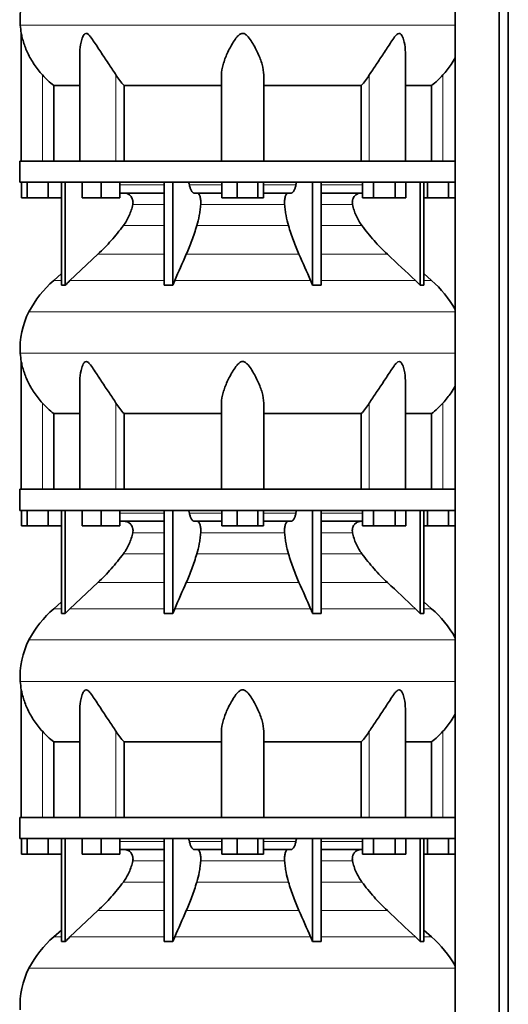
# Model space of a CAD drawing. Header units: millimetres. Extents: x 434 to 1326, y -2761 to 1974.
# Tile 25 of 33: x 950 to 1262, y -21 to 609. Entities that reach past the tile are written whole.
import ezdxf

# ---------------------------------------------------------------- set-up
doc = ezdxf.new("R2010")
doc.units = ezdxf.units.MM
doc.layers.add('MID_344-7', color=7, linetype='Continuous')
doc.layers.add('VSI344_DIFFUSORE', color=7, linetype='Continuous')

# ---------------------------------------------------------------- blocks, each defined once
blk = doc.blocks.new('SE3')
at = {"layer": 'MID_344-7', "color": 7, "linetype": 'Continuous', "lineweight": 35}
for p, q in [((1228.09, 1181.15), (1228.09, -320.85)), ((1256.22, -320.85), (1256.22, 1181.15)), ((1262.02, -320.85), (1262.02, 1181.15)), ((1228.02, 606.47), (1228.02, 518.15)), ((1228.07, 504.65), (1228.07, 518.15)), ((1228.02, 504.65), (1228.02, 400.71)), ((1228.02, 396.47), (1228.02, 308.15)), ((1228.07, 294.65), (1228.07, 308.15)), ((1228.02, 294.65), (1228.02, 190.71)), ((1228.02, 186.47), (1228.02, 98.15)), ((1228.07, 84.65), (1228.07, 98.15)), ((1228.02, 84.65), (1228.02, -19.29))]:
    blk.add_line(p, q, dxfattribs=at)
at = {"layer": 'VSI344_DIFFUSORE', "color": 4, "linetype": 'Continuous', "lineweight": 9}
for p, q in [((1228.02, 605.16), (950.09, 605.16)), ((964.22, 518.15), (964.22, 573.26)), ((1011.26, 518.15), (1011.26, 573.26)), ((1173.18, 518.15), (1173.18, 573.26)), ((1220.22, 518.15), (1220.22, 573.26)), ((1013.71, 502.87), (1042, 502.87)), ((1058.21, 502.87), (1078.84, 502.87)), ((1105.61, 502.87), (1126.23, 502.87)), ((1142.45, 502.87), (1168.87, 502.87)), ((1042, 490.32), (1022, 490.32)), ((1119.01, 490.32), (1065.43, 490.32)), ((1162.44, 490.32), (1142.45, 490.32)), ((1015.98, 476.85), (1042, 476.85)), ((1062.94, 476.85), (1121.5, 476.85)), ((1142.45, 476.85), (1168.46, 476.85)), ((999.73, 458.56), (1042, 458.56)), ((1056.21, 458.56), (1128.24, 458.56)), ((1142.45, 458.56), (1184.71, 458.56)), ((976.51, 441.7), (971.43, 441.7)), ((981.81, 441.7), (1042, 441.7)), ((1048.78, 441.7), (1135.66, 441.7)), ((1142.45, 441.7), (1202.64, 441.7)), ((1207.93, 441.7), (1213.01, 441.7)), ((955.65, 421.71), (1228.02, 421.71)), ((1228.02, 395.16), (950.09, 395.16)), ((964.22, 308.15), (964.22, 363.26)), ((1011.26, 308.15), (1011.26, 363.26)), ((1173.18, 308.15), (1173.18, 363.26)), ((1220.22, 308.15), (1220.22, 363.26)), ((1013.71, 292.87), (1042, 292.87)), ((1058.21, 292.87), (1078.84, 292.87)), ((1105.61, 292.87), (1126.23, 292.87)), ((1142.45, 292.87), (1168.87, 292.87)), ((1042, 280.32), (1022, 280.32)), ((1119.01, 280.32), (1065.43, 280.32)), ((1162.44, 280.32), (1142.45, 280.32)), ((1015.98, 266.85), (1042, 266.85)), ((1062.94, 266.85), (1121.5, 266.85)), ((1142.45, 266.85), (1168.46, 266.85)), ((999.73, 248.56), (1042, 248.56)), ((1056.21, 248.56), (1128.24, 248.56)), ((1142.45, 248.56), (1184.71, 248.56)), ((976.51, 231.7), (971.43, 231.7)), ((981.81, 231.7), (1042, 231.7)), ((1048.78, 231.7), (1135.66, 231.7)), ((1142.45, 231.7), (1202.64, 231.7)), ((1207.93, 231.7), (1213.01, 231.7)), ((955.65, 211.71), (1228.02, 211.71)), ((1228.02, 185.16), (950.09, 185.16)), ((964.22, 98.15), (964.22, 153.26)), ((1011.26, 98.15), (1011.26, 153.26)), ((1173.18, 98.15), (1173.18, 153.26)), ((1220.22, 98.15), (1220.22, 153.26)), ((1013.71, 82.87), (1042, 82.87)), ((1058.21, 82.87), (1078.84, 82.87)), ((1105.61, 82.87), (1126.23, 82.87)), ((1142.45, 82.87), (1168.87, 82.87)), ((1042, 70.32), (1022, 70.32)), ((1119.01, 70.32), (1065.43, 70.32)), ((1162.44, 70.32), (1142.45, 70.32)), ((1015.98, 56.85), (1042, 56.85)), ((1062.94, 56.85), (1121.5, 56.85)), ((1142.45, 56.85), (1168.46, 56.85)), ((999.73, 38.56), (1042, 38.56)), ((1056.21, 38.56), (1128.24, 38.56)), ((1142.45, 38.56), (1184.71, 38.56)), ((971.43, 21.7), (976.51, 21.7)), ((981.81, 21.7), (1042, 21.7)), ((1048.78, 21.7), (1135.66, 21.7)), ((1142.45, 21.7), (1202.64, 21.7)), ((1207.93, 21.7), (1213.01, 21.7)), ((955.65, 1.71), (1228.02, 1.71))]:
    blk.add_line(p, q, dxfattribs=at)
at = {"layer": 'VSI344_DIFFUSORE', "color": 7, "linetype": 'Continuous', "lineweight": 35}
for p, q in [((950.72, 599.87), (950.72, 518.15)), ((988.21, 587.65), (988.21, 518.15)), ((1196.23, 518.15), (1196.23, 587.66)), ((1078.72, 518.15), (1078.72, 573.26)), ((1105.72, 518.15), (1105.72, 573.26)), ((971.47, 566.53), (988.21, 566.53)), ((971.47, 518.15), (971.47, 566.53)), ((1016.39, 566.53), (1078.72, 566.53)), ((1016.39, 518.15), (1016.39, 566.53)), ((1105.72, 566.53), (1168.06, 566.53)), ((1168.06, 566.53), (1168.06, 518.15)), ((1196.23, 566.53), (1212.97, 566.53)), ((1212.97, 566.53), (1212.97, 518.15)), ((949.72, 518.15), (1228.07, 518.15)), ((949.72, 518.15), (949.72, 504.65)), ((949.72, 504.65), (1228.07, 504.65)), ((950.84, 494.65), (950.84, 504.65)), ((954.42, 494.65), (954.42, 504.65)), ((967.81, 494.65), (967.81, 504.65)), ((976.51, 438.69), (976.51, 504.65)), ((978.81, 438.69), (978.81, 504.65)), ((989.71, 494.65), (989.71, 504.65)), ((1001.71, 494.65), (1001.71, 504.65)), ((1013.71, 494.65), (1013.71, 504.65)), ((1042, 438.69), (1042, 504.65)), ((1047.54, 438.69), (1047.54, 504.65)), ((1078.84, 494.65), (1078.84, 504.65)), ((1088.63, 494.65), (1088.63, 504.65)), ((1102.02, 494.65), (1102.02, 504.65)), ((1105.61, 494.65), (1105.61, 504.65)), ((1136.9, 438.69), (1136.9, 504.65)), ((1142.45, 438.69), (1142.45, 504.65)), ((1168.87, 494.65), (1168.87, 504.65)), ((1175.8, 494.65), (1175.8, 504.65)), ((1189.66, 494.65), (1189.66, 504.65)), ((1196.59, 494.65), (1196.59, 504.65)), ((1205.63, 438.69), (1205.63, 504.65)), ((1207.93, 438.69), (1207.93, 504.65)), ((1210.42, 494.65), (1210.42, 504.65)), ((1223.81, 494.65), (1223.81, 504.65)), ((954.42, 494.65), (950.84, 494.65)), ((967.81, 494.65), (954.42, 494.65)), ((976.51, 494.65), (967.81, 494.65)), ((1001.71, 494.65), (989.71, 494.65)), ((1013.71, 494.65), (1001.71, 494.65)), ((1042, 497.65), (1013.71, 497.65)), ((1078.84, 497.65), (1061.34, 497.65)), ((1088.63, 494.65), (1078.84, 494.65)), ((1102.02, 494.65), (1088.63, 494.65)), ((1105.61, 494.65), (1102.02, 494.65)), ((1123.11, 497.65), (1105.61, 497.65)), ((1168.87, 497.65), (1142.45, 497.65)), ((1175.8, 494.65), (1168.87, 494.65)), ((1189.66, 494.65), (1175.8, 494.65)), ((1196.59, 494.65), (1189.66, 494.65)), ((1210.42, 494.65), (1207.93, 494.65)), ((1223.81, 494.65), (1210.42, 494.65)), ((1228.02, 494.65), (1223.81, 494.65)), ((999.73, 458.56), (981.81, 441.7)), ((976.51, 446.12), (971.43, 441.7)), ((1047.54, 438.69), (1048.78, 441.7)), ((1202.64, 441.7), (1205.63, 438.69)), ((1213.01, 441.7), (1207.93, 446.12)), ((1042, 438.69), (1047.54, 438.69)), ((1205.63, 438.69), (1207.93, 438.69)), ((950.72, 389.87), (950.72, 308.15)), ((988.21, 377.65), (988.21, 308.15)), ((1196.23, 308.15), (1196.23, 377.66)), ((1078.72, 308.15), (1078.72, 363.26)), ((1105.72, 308.15), (1105.72, 363.26)), ((971.47, 356.53), (988.21, 356.53)), ((971.47, 308.15), (971.47, 356.53)), ((1016.39, 356.53), (1078.72, 356.53)), ((1016.39, 308.15), (1016.39, 356.53)), ((1105.72, 356.53), (1168.06, 356.53)), ((1168.06, 356.53), (1168.06, 308.15)), ((1196.23, 356.53), (1212.97, 356.53)), ((1212.97, 356.53), (1212.97, 308.15)), ((949.72, 308.15), (1228.07, 308.15)), ((949.72, 308.15), (949.72, 294.65)), ((949.72, 294.65), (1228.07, 294.65)), ((950.84, 284.65), (950.84, 294.65)), ((954.42, 284.65), (954.42, 294.65)), ((967.81, 284.65), (967.81, 294.65)), ((976.51, 228.69), (976.51, 294.65)), ((978.81, 228.69), (978.81, 294.65)), ((989.71, 284.65), (989.71, 294.65)), ((1001.71, 284.65), (1001.71, 294.65)), ((1013.71, 284.65), (1013.71, 294.65)), ((1042, 228.69), (1042, 294.65)), ((1047.54, 228.69), (1047.54, 294.65)), ((1078.84, 284.65), (1078.84, 294.65)), ((1088.63, 284.65), (1088.63, 294.65)), ((1102.02, 284.65), (1102.02, 294.65)), ((1105.61, 284.65), (1105.61, 294.65)), ((1136.9, 228.69), (1136.9, 294.65)), ((1142.45, 228.69), (1142.45, 294.65)), ((1168.87, 284.65), (1168.87, 294.65)), ((1175.8, 284.65), (1175.8, 294.65)), ((1189.66, 284.65), (1189.66, 294.65)), ((1196.59, 284.65), (1196.59, 294.65)), ((1205.63, 228.69), (1205.63, 294.65)), ((1207.93, 228.69), (1207.93, 294.65)), ((1210.42, 284.65), (1210.42, 294.65)), ((1223.81, 284.65), (1223.81, 294.65)), ((954.42, 284.65), (950.84, 284.65)), ((967.81, 284.65), (954.42, 284.65)), ((976.51, 284.65), (967.81, 284.65)), ((1001.71, 284.65), (989.71, 284.65)), ((1013.71, 284.65), (1001.71, 284.65)), ((1042, 287.65), (1013.71, 287.65)), ((1078.84, 287.65), (1061.34, 287.65)), ((1088.63, 284.65), (1078.84, 284.65)), ((1102.02, 284.65), (1088.63, 284.65)), ((1105.61, 284.65), (1102.02, 284.65)), ((1123.11, 287.65), (1105.61, 287.65)), ((1168.87, 287.65), (1142.45, 287.65)), ((1175.8, 284.65), (1168.87, 284.65)), ((1189.66, 284.65), (1175.8, 284.65)), ((1196.59, 284.65), (1189.66, 284.65)), ((1210.42, 284.65), (1207.93, 284.65)), ((1223.81, 284.65), (1210.42, 284.65)), ((1228.02, 284.65), (1223.81, 284.65)), ((999.73, 248.56), (981.81, 231.7)), ((976.51, 236.12), (971.43, 231.7)), ((1213.01, 231.7), (1207.93, 236.12)), ((1042, 228.69), (1047.54, 228.69)), ((1047.54, 228.69), (1048.78, 231.7)), ((1202.64, 231.7), (1205.63, 228.69)), ((1205.63, 228.69), (1207.93, 228.69)), ((950.72, 179.87), (950.72, 98.15)), ((988.21, 167.65), (988.21, 98.15)), ((1196.23, 98.15), (1196.23, 167.66)), ((1078.72, 98.15), (1078.72, 153.26)), ((1105.72, 98.15), (1105.72, 153.26)), ((971.47, 146.53), (988.21, 146.53)), ((971.47, 98.15), (971.47, 146.53)), ((1016.39, 146.53), (1078.72, 146.53)), ((1016.39, 98.15), (1016.39, 146.53)), ((1105.72, 146.53), (1168.06, 146.53)), ((1168.06, 146.53), (1168.06, 98.15)), ((1196.23, 146.53), (1212.97, 146.53)), ((1212.97, 146.53), (1212.97, 98.15)), ((949.72, 98.15), (1228.07, 98.15)), ((949.72, 98.15), (949.72, 84.65)), ((949.72, 84.65), (1228.07, 84.65)), ((950.84, 74.65), (950.84, 84.65)), ((954.42, 74.65), (954.42, 84.65)), ((967.81, 74.65), (967.81, 84.65)), ((976.51, 18.69), (976.51, 84.65)), ((978.81, 18.69), (978.81, 84.65)), ((989.71, 74.65), (989.71, 84.65)), ((1001.71, 74.65), (1001.71, 84.65)), ((1013.71, 74.65), (1013.71, 84.65)), ((1042, 18.69), (1042, 84.65)), ((1047.54, 18.69), (1047.54, 84.65)), ((1078.84, 74.65), (1078.84, 84.65)), ((1088.63, 74.65), (1088.63, 84.65)), ((1102.02, 74.65), (1102.02, 84.65)), ((1105.61, 74.65), (1105.61, 84.65)), ((1136.9, 18.69), (1136.9, 84.65)), ((1142.45, 18.69), (1142.45, 84.65)), ((1168.87, 74.65), (1168.87, 84.65)), ((1175.8, 74.65), (1175.8, 84.65)), ((1189.66, 74.65), (1189.66, 84.65)), ((1196.59, 74.65), (1196.59, 84.65)), ((1205.63, 18.69), (1205.63, 84.65)), ((1207.93, 18.69), (1207.93, 84.65)), ((1210.42, 74.65), (1210.42, 84.65)), ((1223.81, 74.65), (1223.81, 84.65)), ((1042, 77.65), (1013.71, 77.65)), ((1078.84, 77.65), (1061.34, 77.65)), ((1123.11, 77.65), (1105.61, 77.65)), ((1168.87, 77.65), (1142.45, 77.65)), ((954.42, 74.65), (950.84, 74.65)), ((967.81, 74.65), (954.42, 74.65)), ((976.51, 74.65), (967.81, 74.65)), ((1001.71, 74.65), (989.71, 74.65)), ((1013.71, 74.65), (1001.71, 74.65)), ((1088.63, 74.65), (1078.84, 74.65)), ((1102.02, 74.65), (1088.63, 74.65)), ((1105.61, 74.65), (1102.02, 74.65)), ((1175.8, 74.65), (1168.87, 74.65)), ((1189.66, 74.65), (1175.8, 74.65)), ((1196.59, 74.65), (1189.66, 74.65)), ((1210.42, 74.65), (1207.93, 74.65)), ((1223.81, 74.65), (1210.42, 74.65)), ((1228.02, 74.65), (1223.81, 74.65)), ((999.73, 38.56), (981.81, 21.7)), ((976.51, 26.12), (971.43, 21.7)), ((1213.01, 21.7), (1207.93, 26.12)), ((1047.54, 18.69), (1048.78, 21.7)), ((1202.64, 21.7), (1205.63, 18.69)), ((1042, 18.69), (1047.54, 18.69)), ((1205.63, 18.69), (1207.93, 18.69))]:
    blk.add_line(p, q, dxfattribs=at)
for centre, radius, start, end in [((999.9, 608.59), 49.92, 152.41797, 183.94519), ((1003.47, 608.84), 53.5, 183.94519, 189.65576), ((1016.39, 389.98), 68.53, 131, 152.41797), ((1168.05, 389.98), 68.53, 28.9585, 49), ((999.9, 398.59), 49.92, 152.41797, 183.94519), ((1003.47, 398.84), 53.5, 183.94519, 189.65576), ((1016.39, 179.98), 68.53, 131, 152.41797), ((1168.05, 179.98), 68.53, 28.9585, 49), ((999.9, 188.59), 49.92, 152.41797, 183.94519), ((1003.47, 188.84), 53.5, 183.94519, 189.65576), ((1016.39, -30.02), 68.53, 131, 152.41797), ((1168.05, -30.02), 68.53, 28.9585, 49), ((999.9, -21.41), 49.92, 152.41797, 183.94519)]:
    blk.add_arc(centre, radius, start, end, dxfattribs=at)
for points, knots in [([(964.22, 573.26), (962.28, 575.43), (960.54, 577.68), (957.41, 582.35), (956.05, 584.75), (953.77, 589.53), (952.83, 591.95), (951.73, 595.51), (951.42, 596.68), (951.04, 598.28), (950.93, 598.8), (950.77, 599.58), (950.72, 599.86), (950.72, 599.87)], [0, 0, 0, 0, 0.125, 0.125, 0.25, 0.25, 0.375, 0.375, 0.4375, 0.4375, 0.46875, 0.46875, 0.4975138, 0.4975138, 0.4975138, 0.4975138]), ([(1011.26, 573.26), (1009.89, 575.42), (1008.37, 577.66), (1005.24, 582.32), (1003.63, 584.72), (1000.49, 589.49), (998.94, 591.9), (996.58, 595.45), (995.8, 596.63), (994.54, 598.23), (994.1, 598.74), (993.15, 599.58), (992.61, 599.89), (991.59, 599.84), (991.16, 599.49), (990.47, 598.62), (990.2, 598.11), (989.49, 596.49), (989.16, 595.33), (988.43, 592.03), (988.21, 589.82), (988.21, 587.65)], [0, 0, 0, 0, 0.125, 0.125, 0.25, 0.25, 0.375, 0.375, 0.4375, 0.4375, 0.46875, 0.46875, 0.5, 0.5, 0.53125, 0.53125, 0.5625, 0.5625, 0.625, 0.625, 0.7389823, 0.7389823, 0.7389823, 0.7389823]), ([(1105.72, 573.26), (1105.72, 575.42), (1105.32, 577.66), (1104.01, 582.32), (1103.09, 584.72), (1100.93, 589.49), (1099.68, 591.9), (1097.45, 595.45), (1096.65, 596.63), (1095.24, 598.23), (1094.74, 598.74), (1093.56, 599.58), (1092.85, 599.89), (1091.41, 599.84), (1090.73, 599.49), (1089.58, 598.62), (1089.09, 598.11), (1087.7, 596.49), (1086.92, 595.33), (1084.72, 591.82), (1083.47, 589.4), (1081.31, 584.63), (1080.43, 582.29), (1079.13, 577.69), (1078.72, 575.41), (1078.72, 573.26)], [0, 0, 0, 0, 0.125, 0.125, 0.25, 0.25, 0.375, 0.375, 0.4375, 0.4375, 0.46875, 0.46875, 0.5, 0.5, 0.53125, 0.53125, 0.5625, 0.5625, 0.625, 0.625, 0.75, 0.75, 0.875, 0.875, 1, 1, 1, 1]), ([(1196.23, 587.66), (1196.23, 589.86), (1196.01, 592.08), (1195.25, 595.45), (1194.9, 596.63), (1194.18, 598.23), (1193.9, 598.74), (1193.19, 599.58), (1192.73, 599.89), (1191.7, 599.84), (1191.17, 599.49), (1190.23, 598.62), (1189.81, 598.11), (1188.55, 596.49), (1187.78, 595.33), (1185.45, 591.82), (1183.89, 589.4), (1180.75, 584.63), (1179.18, 582.29), (1176.08, 577.69), (1174.55, 575.41), (1173.18, 573.26)], [0.2596572, 0.2596572, 0.2596572, 0.2596572, 0.375, 0.375, 0.4375, 0.4375, 0.46875, 0.46875, 0.5, 0.5, 0.53125, 0.53125, 0.5625, 0.5625, 0.625, 0.625, 0.75, 0.75, 0.875, 0.875, 1, 1, 1, 1]), ([(1228.04, 584.23), (1227.24, 582.78), (1226.37, 581.35), (1223.89, 577.66), (1222.15, 575.41), (1220.22, 573.26)], [0.7983155, 0.7983155, 0.7983155, 0.7983155, 0.875, 0.875, 1, 1, 1, 1]), ([(1057.14, 504.65), (1057.2, 504.65), (1057.25, 504.64), (1057.36, 504.6), (1057.42, 504.57), (1057.58, 504.45), (1057.68, 504.33), (1057.87, 504.01), (1057.95, 503.82), (1058.06, 503.49), (1058.1, 503.37), (1058.16, 503.13), (1058.19, 503), (1058.21, 502.87)], [0, 0, 0, 0, 0.125, 0.125, 0.25, 0.25, 0.5, 0.5, 0.75, 0.75, 0.875, 0.875, 1, 1, 1, 1]), ([(1127.3, 504.65), (1127.25, 504.65), (1127.19, 504.64), (1127.08, 504.6), (1127.03, 504.57), (1126.87, 504.45), (1126.76, 504.33), (1126.57, 504.01), (1126.49, 503.82), (1126.38, 503.49), (1126.34, 503.37), (1126.28, 503.13), (1126.26, 503), (1126.23, 502.87)], [0, 0, 0, 0, 0.125, 0.125, 0.25, 0.25, 0.5, 0.5, 0.75, 0.75, 0.875, 0.875, 1, 1, 1, 1]), ([(1061.34, 497.65), (1061.17, 497.65), (1061.01, 497.68), (1060.69, 497.8), (1060.53, 497.89), (1060.21, 498.13), (1060.06, 498.28), (1059.76, 498.64), (1059.62, 498.84), (1059.2, 499.54), (1058.96, 500.09), (1058.63, 501.05), (1058.53, 501.4), (1058.36, 502.11), (1058.28, 502.48), (1058.21, 502.87)], [0, 0, 0, 0, 0.125, 0.125, 0.25, 0.25, 0.375, 0.375, 0.5, 0.5, 0.75, 0.75, 0.875, 0.875, 1, 1, 1, 1]), ([(1123.11, 497.65), (1123.27, 497.65), (1123.43, 497.68), (1123.76, 497.8), (1123.91, 497.89), (1124.23, 498.13), (1124.38, 498.28), (1124.68, 498.64), (1124.82, 498.84), (1125.24, 499.54), (1125.49, 500.09), (1125.81, 501.05), (1125.91, 501.4), (1126.09, 502.11), (1126.16, 502.48), (1126.23, 502.87)], [0, 0, 0, 0, 0.125, 0.125, 0.25, 0.25, 0.375, 0.375, 0.5, 0.5, 0.75, 0.75, 0.875, 0.875, 1, 1, 1, 1]), ([(1022, 490.32), (1022.09, 490.76), (1022.14, 491.21), (1022.14, 492.1), (1022.09, 492.55), (1021.95, 493.21), (1021.89, 493.43), (1021.75, 493.85), (1021.67, 494.06), (1021.4, 494.67), (1021.18, 495.05), (1020.79, 495.57), (1020.65, 495.74), (1020.36, 496.06), (1020.21, 496.21), (1019.88, 496.49), (1019.71, 496.62), (1019.36, 496.85), (1019.18, 496.96), (1018.62, 497.26), (1018.23, 497.4), (1017.62, 497.55), (1017.42, 497.59), (1017, 497.64), (1016.8, 497.65), (1016.59, 497.65)], [0, 0, 0, 0, 0.125, 0.125, 0.25, 0.25, 0.3125, 0.3125, 0.375, 0.375, 0.5, 0.5, 0.5625, 0.5625, 0.625, 0.625, 0.6875, 0.6875, 0.75, 0.75, 0.875, 0.875, 0.9375, 0.9375, 1, 1, 1, 1]), ([(1063.19, 497.65), (1063.36, 497.65), (1063.53, 497.6), (1063.87, 497.4), (1064.03, 497.26), (1064.34, 496.86), (1064.49, 496.62), (1064.76, 496.06), (1064.88, 495.74), (1065.09, 495.04), (1065.19, 494.66), (1065.33, 493.85), (1065.39, 493.43), (1065.47, 492.55), (1065.49, 492.1), (1065.49, 491.21), (1065.47, 490.76), (1065.43, 490.32)], [0, 0, 0, 0, 0.125, 0.125, 0.25, 0.25, 0.375, 0.375, 0.5, 0.5, 0.625, 0.625, 0.75, 0.75, 0.875, 0.875, 1, 1, 1, 1]), ([(1121.25, 497.65), (1121.08, 497.65), (1120.91, 497.6), (1120.57, 497.4), (1120.41, 497.26), (1120.1, 496.86), (1119.95, 496.62), (1119.68, 496.06), (1119.56, 495.74), (1119.35, 495.04), (1119.26, 494.66), (1119.11, 493.85), (1119.05, 493.43), (1118.97, 492.55), (1118.96, 492.1), (1118.95, 491.21), (1118.97, 490.76), (1119.01, 490.32)], [0, 0, 0, 0, 0.125, 0.125, 0.25, 0.25, 0.375, 0.375, 0.5, 0.5, 0.625, 0.625, 0.75, 0.75, 0.875, 0.875, 1, 1, 1, 1]), ([(1162.44, 490.32), (1162.35, 490.76), (1162.31, 491.21), (1162.31, 492.1), (1162.35, 492.55), (1162.49, 493.21), (1162.55, 493.43), (1162.69, 493.85), (1162.77, 494.06), (1163.04, 494.67), (1163.26, 495.05), (1163.65, 495.57), (1163.79, 495.74), (1164.08, 496.06), (1164.24, 496.21), (1164.56, 496.49), (1164.73, 496.62), (1165.08, 496.85), (1165.26, 496.96), (1165.83, 497.26), (1166.21, 497.4), (1166.82, 497.55), (1167.03, 497.59), (1167.44, 497.64), (1167.65, 497.65), (1167.85, 497.65)], [0, 0, 0, 0, 0.125, 0.125, 0.25, 0.25, 0.3125, 0.3125, 0.375, 0.375, 0.5, 0.5, 0.5625, 0.5625, 0.625, 0.625, 0.6875, 0.6875, 0.75, 0.75, 0.875, 0.875, 0.9375, 0.9375, 1, 1, 1, 1]), ([(1015.98, 476.85), (1017.43, 478.81), (1018.67, 480.93), (1020.21, 484.36), (1020.65, 485.52), (1021.42, 487.89), (1021.74, 489.1), (1022, 490.32)], [0, 0, 0, 0, 0.5, 0.5, 0.75, 0.75, 1, 1, 1, 1]), ([(1065.43, 490.32), (1065.32, 489.1), (1065.19, 487.89), (1064.87, 485.52), (1064.69, 484.36), (1064.05, 480.93), (1063.54, 478.81), (1062.94, 476.85)], [0, 0, 0, 0, 0.25, 0.25, 0.5, 0.5, 1, 1, 1, 1]), ([(1119.01, 490.32), (1119.12, 489.1), (1119.25, 487.89), (1119.57, 485.52), (1119.75, 484.36), (1120.39, 480.93), (1120.9, 478.81), (1121.5, 476.85)], [0, 0, 0, 0, 0.25, 0.25, 0.5, 0.5, 1, 1, 1, 1]), ([(1168.46, 476.85), (1167.01, 478.81), (1165.77, 480.93), (1164.24, 484.36), (1163.79, 485.52), (1163.02, 487.89), (1162.7, 489.1), (1162.44, 490.32)], [0, 0, 0, 0, 0.5, 0.5, 0.75, 0.75, 1, 1, 1, 1]), ([(999.73, 458.56), (1002.67, 461.32), (1005.5, 464.24), (1010.96, 470.38), (1013.54, 473.56), (1015.98, 476.85)], [0, 0, 0, 0, 0.5, 0.5, 1, 1, 1, 1]), ([(1062.94, 476.85), (1061.93, 473.56), (1060.86, 470.38), (1058.6, 464.24), (1057.42, 461.32), (1056.21, 458.56)], [0, 0, 0, 0, 0.5, 0.5, 1, 1, 1, 1]), ([(1121.5, 476.85), (1122.51, 473.56), (1123.58, 470.38), (1125.84, 464.24), (1127.02, 461.32), (1128.24, 458.56)], [0, 0, 0, 0, 0.5, 0.5, 1, 1, 1, 1]), ([(1184.71, 458.56), (1181.77, 461.32), (1178.94, 464.24), (1173.48, 470.38), (1170.9, 473.56), (1168.46, 476.85)], [0, 0, 0, 0, 0.5, 0.5, 1, 1, 1, 1]), ([(964.22, 363.26), (962.28, 365.43), (960.54, 367.68), (957.41, 372.35), (956.05, 374.75), (953.77, 379.53), (952.83, 381.95), (951.73, 385.51), (951.42, 386.68), (951.04, 388.28), (950.93, 388.8), (950.77, 389.58), (950.72, 389.86), (950.72, 389.87)], [0, 0, 0, 0, 0.125, 0.125, 0.25, 0.25, 0.375, 0.375, 0.4375, 0.4375, 0.46875, 0.46875, 0.4975138, 0.4975138, 0.4975138, 0.4975138]), ([(1011.26, 363.26), (1009.89, 365.42), (1008.37, 367.66), (1005.24, 372.32), (1003.63, 374.72), (1000.49, 379.49), (998.94, 381.9), (996.58, 385.45), (995.8, 386.63), (994.54, 388.23), (994.1, 388.74), (993.15, 389.58), (992.61, 389.89), (991.59, 389.84), (991.16, 389.49), (990.47, 388.62), (990.2, 388.11), (989.49, 386.49), (989.16, 385.33), (988.43, 382.03), (988.21, 379.82), (988.21, 377.65)], [0, 0, 0, 0, 0.125, 0.125, 0.25, 0.25, 0.375, 0.375, 0.4375, 0.4375, 0.46875, 0.46875, 0.5, 0.5, 0.53125, 0.53125, 0.5625, 0.5625, 0.625, 0.625, 0.7389823, 0.7389823, 0.7389823, 0.7389823]), ([(1105.72, 363.26), (1105.72, 365.42), (1105.32, 367.66), (1104.01, 372.32), (1103.09, 374.72), (1100.93, 379.49), (1099.68, 381.9), (1097.45, 385.45), (1096.65, 386.63), (1095.24, 388.23), (1094.74, 388.74), (1093.56, 389.58), (1092.85, 389.89), (1091.41, 389.84), (1090.73, 389.49), (1089.58, 388.62), (1089.09, 388.11), (1087.7, 386.49), (1086.92, 385.33), (1084.72, 381.82), (1083.47, 379.4), (1081.31, 374.63), (1080.43, 372.29), (1079.13, 367.69), (1078.72, 365.41), (1078.72, 363.26)], [0, 0, 0, 0, 0.125, 0.125, 0.25, 0.25, 0.375, 0.375, 0.4375, 0.4375, 0.46875, 0.46875, 0.5, 0.5, 0.53125, 0.53125, 0.5625, 0.5625, 0.625, 0.625, 0.75, 0.75, 0.875, 0.875, 1, 1, 1, 1]), ([(1196.23, 377.66), (1196.23, 379.86), (1196.01, 382.08), (1195.25, 385.45), (1194.9, 386.63), (1194.18, 388.23), (1193.9, 388.74), (1193.19, 389.58), (1192.73, 389.89), (1191.7, 389.84), (1191.17, 389.49), (1190.23, 388.62), (1189.81, 388.11), (1188.55, 386.49), (1187.78, 385.33), (1185.45, 381.82), (1183.89, 379.4), (1180.75, 374.63), (1179.18, 372.29), (1176.08, 367.69), (1174.55, 365.41), (1173.18, 363.26)], [0.2596572, 0.2596572, 0.2596572, 0.2596572, 0.375, 0.375, 0.4375, 0.4375, 0.46875, 0.46875, 0.5, 0.5, 0.53125, 0.53125, 0.5625, 0.5625, 0.625, 0.625, 0.75, 0.75, 0.875, 0.875, 1, 1, 1, 1]), ([(1228.04, 374.23), (1227.24, 372.78), (1226.37, 371.35), (1223.89, 367.66), (1222.15, 365.41), (1220.22, 363.26)], [0.7983155, 0.7983155, 0.7983155, 0.7983155, 0.875, 0.875, 1, 1, 1, 1]), ([(1057.14, 294.65), (1057.2, 294.65), (1057.25, 294.64), (1057.36, 294.6), (1057.42, 294.57), (1057.58, 294.45), (1057.68, 294.33), (1057.87, 294.01), (1057.95, 293.82), (1058.06, 293.49), (1058.1, 293.37), (1058.16, 293.13), (1058.19, 293), (1058.21, 292.87)], [0, 0, 0, 0, 0.125, 0.125, 0.25, 0.25, 0.5, 0.5, 0.75, 0.75, 0.875, 0.875, 1, 1, 1, 1]), ([(1061.34, 287.65), (1061.17, 287.65), (1061.01, 287.68), (1060.69, 287.8), (1060.53, 287.89), (1060.21, 288.13), (1060.06, 288.28), (1059.76, 288.64), (1059.62, 288.84), (1059.2, 289.54), (1058.96, 290.09), (1058.63, 291.05), (1058.53, 291.4), (1058.36, 292.11), (1058.28, 292.48), (1058.21, 292.87)], [0, 0, 0, 0, 0.125, 0.125, 0.25, 0.25, 0.375, 0.375, 0.5, 0.5, 0.75, 0.75, 0.875, 0.875, 1, 1, 1, 1]), ([(1123.11, 287.65), (1123.27, 287.65), (1123.43, 287.68), (1123.76, 287.8), (1123.91, 287.89), (1124.23, 288.13), (1124.38, 288.28), (1124.68, 288.64), (1124.82, 288.84), (1125.24, 289.54), (1125.49, 290.09), (1125.81, 291.05), (1125.91, 291.4), (1126.09, 292.11), (1126.16, 292.48), (1126.23, 292.87)], [0, 0, 0, 0, 0.125, 0.125, 0.25, 0.25, 0.375, 0.375, 0.5, 0.5, 0.75, 0.75, 0.875, 0.875, 1, 1, 1, 1]), ([(1127.3, 294.65), (1127.25, 294.65), (1127.19, 294.64), (1127.08, 294.6), (1127.03, 294.57), (1126.87, 294.45), (1126.76, 294.33), (1126.57, 294.01), (1126.49, 293.82), (1126.38, 293.49), (1126.34, 293.37), (1126.28, 293.13), (1126.26, 293), (1126.23, 292.87)], [0, 0, 0, 0, 0.125, 0.125, 0.25, 0.25, 0.5, 0.5, 0.75, 0.75, 0.875, 0.875, 1, 1, 1, 1]), ([(1022, 280.32), (1022.09, 280.76), (1022.14, 281.21), (1022.14, 282.1), (1022.09, 282.55), (1021.95, 283.21), (1021.89, 283.43), (1021.75, 283.85), (1021.67, 284.06), (1021.4, 284.67), (1021.18, 285.05), (1020.79, 285.57), (1020.65, 285.74), (1020.36, 286.06), (1020.21, 286.21), (1019.88, 286.49), (1019.71, 286.62), (1019.36, 286.85), (1019.18, 286.96), (1018.62, 287.26), (1018.23, 287.4), (1017.62, 287.55), (1017.42, 287.59), (1017, 287.64), (1016.8, 287.65), (1016.59, 287.65)], [0, 0, 0, 0, 0.125, 0.125, 0.25, 0.25, 0.3125, 0.3125, 0.375, 0.375, 0.5, 0.5, 0.5625, 0.5625, 0.625, 0.625, 0.6875, 0.6875, 0.75, 0.75, 0.875, 0.875, 0.9375, 0.9375, 1, 1, 1, 1]), ([(1063.19, 287.65), (1063.36, 287.65), (1063.53, 287.6), (1063.87, 287.4), (1064.03, 287.26), (1064.34, 286.86), (1064.49, 286.62), (1064.76, 286.06), (1064.88, 285.74), (1065.09, 285.04), (1065.19, 284.66), (1065.33, 283.85), (1065.39, 283.43), (1065.47, 282.55), (1065.49, 282.1), (1065.49, 281.21), (1065.47, 280.76), (1065.43, 280.32)], [0, 0, 0, 0, 0.125, 0.125, 0.25, 0.25, 0.375, 0.375, 0.5, 0.5, 0.625, 0.625, 0.75, 0.75, 0.875, 0.875, 1, 1, 1, 1]), ([(1121.25, 287.65), (1121.08, 287.65), (1120.91, 287.6), (1120.57, 287.4), (1120.41, 287.26), (1120.1, 286.86), (1119.95, 286.62), (1119.68, 286.06), (1119.56, 285.74), (1119.35, 285.04), (1119.26, 284.66), (1119.11, 283.85), (1119.05, 283.43), (1118.97, 282.55), (1118.96, 282.1), (1118.95, 281.21), (1118.97, 280.76), (1119.01, 280.32)], [0, 0, 0, 0, 0.125, 0.125, 0.25, 0.25, 0.375, 0.375, 0.5, 0.5, 0.625, 0.625, 0.75, 0.75, 0.875, 0.875, 1, 1, 1, 1]), ([(1162.44, 280.32), (1162.35, 280.76), (1162.31, 281.21), (1162.31, 282.1), (1162.35, 282.55), (1162.49, 283.21), (1162.55, 283.43), (1162.69, 283.85), (1162.77, 284.06), (1163.04, 284.67), (1163.26, 285.05), (1163.65, 285.57), (1163.79, 285.74), (1164.08, 286.06), (1164.24, 286.21), (1164.56, 286.49), (1164.73, 286.62), (1165.08, 286.85), (1165.26, 286.96), (1165.83, 287.26), (1166.21, 287.4), (1166.82, 287.55), (1167.03, 287.59), (1167.44, 287.64), (1167.65, 287.65), (1167.85, 287.65)], [0, 0, 0, 0, 0.125, 0.125, 0.25, 0.25, 0.3125, 0.3125, 0.375, 0.375, 0.5, 0.5, 0.5625, 0.5625, 0.625, 0.625, 0.6875, 0.6875, 0.75, 0.75, 0.875, 0.875, 0.9375, 0.9375, 1, 1, 1, 1]), ([(1015.98, 266.85), (1017.43, 268.81), (1018.67, 270.93), (1020.21, 274.36), (1020.65, 275.52), (1021.42, 277.89), (1021.74, 279.1), (1022, 280.32)], [0, 0, 0, 0, 0.5, 0.5, 0.75, 0.75, 1, 1, 1, 1]), ([(1065.43, 280.32), (1065.32, 279.1), (1065.19, 277.89), (1064.87, 275.52), (1064.69, 274.36), (1064.05, 270.93), (1063.54, 268.81), (1062.94, 266.85)], [0, 0, 0, 0, 0.25, 0.25, 0.5, 0.5, 1, 1, 1, 1]), ([(1119.01, 280.32), (1119.12, 279.1), (1119.25, 277.89), (1119.57, 275.52), (1119.75, 274.36), (1120.39, 270.93), (1120.9, 268.81), (1121.5, 266.85)], [0, 0, 0, 0, 0.25, 0.25, 0.5, 0.5, 1, 1, 1, 1]), ([(1168.46, 266.85), (1167.01, 268.81), (1165.77, 270.93), (1164.24, 274.36), (1163.79, 275.52), (1163.02, 277.89), (1162.7, 279.1), (1162.44, 280.32)], [0, 0, 0, 0, 0.5, 0.5, 0.75, 0.75, 1, 1, 1, 1]), ([(999.73, 248.56), (1002.67, 251.32), (1005.5, 254.24), (1010.96, 260.38), (1013.54, 263.56), (1015.98, 266.85)], [0, 0, 0, 0, 0.5, 0.5, 1, 1, 1, 1]), ([(1062.94, 266.85), (1061.93, 263.56), (1060.86, 260.38), (1058.6, 254.24), (1057.42, 251.32), (1056.21, 248.56)], [0, 0, 0, 0, 0.5, 0.5, 1, 1, 1, 1]), ([(1121.5, 266.85), (1122.51, 263.56), (1123.58, 260.38), (1125.84, 254.24), (1127.02, 251.32), (1128.24, 248.56)], [0, 0, 0, 0, 0.5, 0.5, 1, 1, 1, 1]), ([(1184.71, 248.56), (1181.77, 251.32), (1178.94, 254.24), (1173.48, 260.38), (1170.9, 263.56), (1168.46, 266.85)], [0, 0, 0, 0, 0.5, 0.5, 1, 1, 1, 1]), ([(964.22, 153.26), (962.28, 155.43), (960.54, 157.68), (957.41, 162.35), (956.05, 164.75), (953.77, 169.53), (952.83, 171.95), (951.73, 175.51), (951.42, 176.68), (951.04, 178.28), (950.93, 178.8), (950.77, 179.58), (950.72, 179.86), (950.72, 179.87)], [0, 0, 0, 0, 0.125, 0.125, 0.25, 0.25, 0.375, 0.375, 0.4375, 0.4375, 0.46875, 0.46875, 0.4975138, 0.4975138, 0.4975138, 0.4975138]), ([(1011.26, 153.26), (1009.89, 155.42), (1008.37, 157.66), (1005.24, 162.32), (1003.63, 164.72), (1000.49, 169.49), (998.94, 171.9), (996.58, 175.45), (995.8, 176.63), (994.54, 178.23), (994.1, 178.74), (993.15, 179.58), (992.61, 179.89), (991.59, 179.84), (991.16, 179.49), (990.47, 178.62), (990.2, 178.11), (989.49, 176.49), (989.16, 175.33), (988.43, 172.03), (988.21, 169.82), (988.21, 167.65)], [0, 0, 0, 0, 0.125, 0.125, 0.25, 0.25, 0.375, 0.375, 0.4375, 0.4375, 0.46875, 0.46875, 0.5, 0.5, 0.53125, 0.53125, 0.5625, 0.5625, 0.625, 0.625, 0.7389823, 0.7389823, 0.7389823, 0.7389823]), ([(1105.72, 153.26), (1105.72, 155.42), (1105.32, 157.66), (1104.01, 162.32), (1103.09, 164.72), (1100.93, 169.49), (1099.68, 171.9), (1097.45, 175.45), (1096.65, 176.63), (1095.24, 178.23), (1094.74, 178.74), (1093.56, 179.58), (1092.85, 179.89), (1091.41, 179.84), (1090.73, 179.49), (1089.58, 178.62), (1089.09, 178.11), (1087.7, 176.49), (1086.92, 175.33), (1084.72, 171.82), (1083.47, 169.4), (1081.31, 164.63), (1080.43, 162.29), (1079.13, 157.69), (1078.72, 155.41), (1078.72, 153.26)], [0, 0, 0, 0, 0.125, 0.125, 0.25, 0.25, 0.375, 0.375, 0.4375, 0.4375, 0.46875, 0.46875, 0.5, 0.5, 0.53125, 0.53125, 0.5625, 0.5625, 0.625, 0.625, 0.75, 0.75, 0.875, 0.875, 1, 1, 1, 1]), ([(1196.23, 167.66), (1196.23, 169.86), (1196.01, 172.08), (1195.25, 175.45), (1194.9, 176.63), (1194.18, 178.23), (1193.9, 178.74), (1193.19, 179.58), (1192.73, 179.89), (1191.7, 179.84), (1191.17, 179.49), (1190.23, 178.62), (1189.81, 178.11), (1188.55, 176.49), (1187.78, 175.33), (1185.45, 171.82), (1183.89, 169.4), (1180.75, 164.63), (1179.18, 162.29), (1176.08, 157.69), (1174.55, 155.41), (1173.18, 153.26)], [0.2596572, 0.2596572, 0.2596572, 0.2596572, 0.375, 0.375, 0.4375, 0.4375, 0.46875, 0.46875, 0.5, 0.5, 0.53125, 0.53125, 0.5625, 0.5625, 0.625, 0.625, 0.75, 0.75, 0.875, 0.875, 1, 1, 1, 1]), ([(1228.04, 164.23), (1227.24, 162.78), (1226.37, 161.35), (1223.89, 157.66), (1222.15, 155.41), (1220.22, 153.26)], [0.7983155, 0.7983155, 0.7983155, 0.7983155, 0.875, 0.875, 1, 1, 1, 1]), ([(1057.14, 84.65), (1057.2, 84.65), (1057.25, 84.64), (1057.36, 84.6), (1057.42, 84.57), (1057.58, 84.45), (1057.68, 84.33), (1057.87, 84.01), (1057.95, 83.82), (1058.06, 83.49), (1058.1, 83.37), (1058.16, 83.13), (1058.19, 83), (1058.21, 82.87)], [0, 0, 0, 0, 0.125, 0.125, 0.25, 0.25, 0.5, 0.5, 0.75, 0.75, 0.875, 0.875, 1, 1, 1, 1]), ([(1061.34, 77.65), (1061.17, 77.65), (1061.01, 77.68), (1060.69, 77.8), (1060.53, 77.89), (1060.21, 78.13), (1060.06, 78.28), (1059.76, 78.64), (1059.62, 78.84), (1059.2, 79.54), (1058.96, 80.09), (1058.63, 81.05), (1058.53, 81.4), (1058.36, 82.11), (1058.28, 82.48), (1058.21, 82.87)], [0, 0, 0, 0, 0.125, 0.125, 0.25, 0.25, 0.375, 0.375, 0.5, 0.5, 0.75, 0.75, 0.875, 0.875, 1, 1, 1, 1]), ([(1123.11, 77.65), (1123.27, 77.65), (1123.43, 77.68), (1123.76, 77.8), (1123.91, 77.89), (1124.23, 78.13), (1124.38, 78.28), (1124.68, 78.64), (1124.82, 78.84), (1125.24, 79.54), (1125.49, 80.09), (1125.81, 81.05), (1125.91, 81.4), (1126.09, 82.11), (1126.16, 82.48), (1126.23, 82.87)], [0, 0, 0, 0, 0.125, 0.125, 0.25, 0.25, 0.375, 0.375, 0.5, 0.5, 0.75, 0.75, 0.875, 0.875, 1, 1, 1, 1]), ([(1127.3, 84.65), (1127.25, 84.65), (1127.19, 84.64), (1127.08, 84.6), (1127.03, 84.57), (1126.87, 84.45), (1126.76, 84.33), (1126.57, 84.01), (1126.49, 83.82), (1126.38, 83.49), (1126.34, 83.37), (1126.28, 83.13), (1126.26, 83), (1126.23, 82.87)], [0, 0, 0, 0, 0.125, 0.125, 0.25, 0.25, 0.5, 0.5, 0.75, 0.75, 0.875, 0.875, 1, 1, 1, 1]), ([(1022, 70.32), (1022.09, 70.76), (1022.14, 71.21), (1022.14, 72.1), (1022.09, 72.55), (1021.95, 73.21), (1021.89, 73.43), (1021.75, 73.85), (1021.67, 74.06), (1021.4, 74.67), (1021.18, 75.05), (1020.79, 75.57), (1020.65, 75.74), (1020.36, 76.06), (1020.21, 76.21), (1019.88, 76.49), (1019.71, 76.62), (1019.36, 76.85), (1019.18, 76.96), (1018.62, 77.26), (1018.23, 77.4), (1017.62, 77.55), (1017.42, 77.59), (1017, 77.64), (1016.8, 77.65), (1016.59, 77.65)], [0, 0, 0, 0, 0.125, 0.125, 0.25, 0.25, 0.3125, 0.3125, 0.375, 0.375, 0.5, 0.5, 0.5625, 0.5625, 0.625, 0.625, 0.6875, 0.6875, 0.75, 0.75, 0.875, 0.875, 0.9375, 0.9375, 1, 1, 1, 1]), ([(1063.19, 77.65), (1063.36, 77.65), (1063.53, 77.6), (1063.87, 77.4), (1064.03, 77.26), (1064.34, 76.86), (1064.49, 76.62), (1064.76, 76.06), (1064.88, 75.74), (1065.09, 75.04), (1065.19, 74.66), (1065.33, 73.85), (1065.39, 73.43), (1065.47, 72.55), (1065.49, 72.1), (1065.49, 71.21), (1065.47, 70.76), (1065.43, 70.32)], [0, 0, 0, 0, 0.125, 0.125, 0.25, 0.25, 0.375, 0.375, 0.5, 0.5, 0.625, 0.625, 0.75, 0.75, 0.875, 0.875, 1, 1, 1, 1]), ([(1121.25, 77.65), (1121.08, 77.65), (1120.91, 77.6), (1120.57, 77.4), (1120.41, 77.26), (1120.1, 76.86), (1119.95, 76.62), (1119.68, 76.06), (1119.56, 75.74), (1119.35, 75.04), (1119.26, 74.66), (1119.11, 73.85), (1119.05, 73.43), (1118.97, 72.55), (1118.96, 72.1), (1118.95, 71.21), (1118.97, 70.76), (1119.01, 70.32)], [0, 0, 0, 0, 0.125, 0.125, 0.25, 0.25, 0.375, 0.375, 0.5, 0.5, 0.625, 0.625, 0.75, 0.75, 0.875, 0.875, 1, 1, 1, 1]), ([(1162.44, 70.32), (1162.35, 70.76), (1162.31, 71.21), (1162.31, 72.1), (1162.35, 72.55), (1162.49, 73.21), (1162.55, 73.43), (1162.69, 73.85), (1162.77, 74.06), (1163.04, 74.67), (1163.26, 75.05), (1163.65, 75.57), (1163.79, 75.74), (1164.08, 76.06), (1164.24, 76.21), (1164.56, 76.49), (1164.73, 76.62), (1165.08, 76.85), (1165.26, 76.96), (1165.83, 77.26), (1166.21, 77.4), (1166.82, 77.55), (1167.03, 77.59), (1167.44, 77.64), (1167.65, 77.65), (1167.85, 77.65)], [0, 0, 0, 0, 0.125, 0.125, 0.25, 0.25, 0.3125, 0.3125, 0.375, 0.375, 0.5, 0.5, 0.5625, 0.5625, 0.625, 0.625, 0.6875, 0.6875, 0.75, 0.75, 0.875, 0.875, 0.9375, 0.9375, 1, 1, 1, 1]), ([(1015.98, 56.85), (1017.43, 58.81), (1018.67, 60.93), (1020.21, 64.36), (1020.65, 65.52), (1021.42, 67.89), (1021.74, 69.1), (1022, 70.32)], [0, 0, 0, 0, 0.5, 0.5, 0.75, 0.75, 1, 1, 1, 1]), ([(1065.43, 70.32), (1065.32, 69.1), (1065.19, 67.89), (1064.87, 65.52), (1064.69, 64.36), (1064.05, 60.93), (1063.54, 58.81), (1062.94, 56.85)], [0, 0, 0, 0, 0.25, 0.25, 0.5, 0.5, 1, 1, 1, 1]), ([(1119.01, 70.32), (1119.12, 69.1), (1119.25, 67.89), (1119.57, 65.52), (1119.75, 64.36), (1120.39, 60.93), (1120.9, 58.81), (1121.5, 56.85)], [0, 0, 0, 0, 0.25, 0.25, 0.5, 0.5, 1, 1, 1, 1]), ([(1168.46, 56.85), (1167.01, 58.81), (1165.77, 60.93), (1164.24, 64.36), (1163.79, 65.52), (1163.02, 67.89), (1162.7, 69.1), (1162.44, 70.32)], [0, 0, 0, 0, 0.5, 0.5, 0.75, 0.75, 1, 1, 1, 1]), ([(999.73, 38.56), (1002.67, 41.32), (1005.5, 44.24), (1010.96, 50.38), (1013.54, 53.56), (1015.98, 56.85)], [0, 0, 0, 0, 0.5, 0.5, 1, 1, 1, 1]), ([(1062.94, 56.85), (1061.93, 53.56), (1060.86, 50.38), (1058.6, 44.24), (1057.42, 41.32), (1056.21, 38.56)], [0, 0, 0, 0, 0.5, 0.5, 1, 1, 1, 1]), ([(1121.5, 56.85), (1122.51, 53.56), (1123.58, 50.38), (1125.84, 44.24), (1127.02, 41.32), (1128.24, 38.56)], [0, 0, 0, 0, 0.5, 0.5, 1, 1, 1, 1]), ([(1184.71, 38.56), (1181.77, 41.32), (1178.94, 44.24), (1173.48, 50.38), (1170.9, 53.56), (1168.46, 56.85)], [0, 0, 0, 0, 0.5, 0.5, 1, 1, 1, 1])]:
    blk.add_open_spline(points, degree=3, knots=knots, dxfattribs=at)
for points in [[(971.47, 566.53), (968.85, 568.55), (966.43, 570.79), (964.22, 573.26)], [(1016.39, 566.53), (1014.53, 568.55), (1012.82, 570.79), (1011.26, 573.26)], [(1173.18, 573.26), (1171.62, 570.79), (1169.91, 568.55), (1168.06, 566.53)], [(1220.22, 573.26), (1218.01, 570.79), (1215.59, 568.55), (1212.97, 566.53)], [(1048.78, 441.7), (1051.26, 447.32), (1053.73, 452.94), (1056.21, 458.56)], [(1135.66, 441.7), (1133.19, 447.32), (1130.71, 452.94), (1128.24, 458.56)], [(1184.71, 458.56), (1190.69, 452.94), (1196.66, 447.32), (1202.64, 441.7)], [(981.81, 441.7), (980.78, 440.73), (979.78, 439.73), (978.81, 438.69)], [(1136.9, 438.69), (1136.5, 439.73), (1136.09, 440.73), (1135.66, 441.7)], [(978.81, 438.69), (978.04, 438.74), (977.28, 438.74), (976.51, 438.69)], [(1142.45, 438.69), (1140.6, 438.74), (1138.75, 438.74), (1136.9, 438.69)], [(971.47, 356.53), (968.85, 358.55), (966.43, 360.79), (964.22, 363.26)], [(1016.39, 356.53), (1014.53, 358.55), (1012.82, 360.79), (1011.26, 363.26)], [(1173.18, 363.26), (1171.62, 360.79), (1169.91, 358.55), (1168.06, 356.53)], [(1220.22, 363.26), (1218.01, 360.79), (1215.59, 358.55), (1212.97, 356.53)], [(1048.78, 231.7), (1051.26, 237.32), (1053.73, 242.94), (1056.21, 248.56)], [(1135.66, 231.7), (1133.19, 237.32), (1130.71, 242.94), (1128.24, 248.56)], [(1184.71, 248.56), (1190.69, 242.94), (1196.66, 237.32), (1202.64, 231.7)], [(978.81, 228.69), (978.04, 228.74), (977.28, 228.74), (976.51, 228.69)], [(981.81, 231.7), (980.78, 230.73), (979.78, 229.73), (978.81, 228.69)], [(1136.9, 228.69), (1136.5, 229.73), (1136.09, 230.73), (1135.66, 231.7)], [(1142.45, 228.69), (1140.6, 228.74), (1138.75, 228.74), (1136.9, 228.69)], [(971.47, 146.53), (968.85, 148.55), (966.43, 150.79), (964.22, 153.26)], [(1016.39, 146.53), (1014.53, 148.55), (1012.82, 150.79), (1011.26, 153.26)], [(1173.18, 153.26), (1171.62, 150.79), (1169.91, 148.55), (1168.06, 146.53)], [(1220.22, 153.26), (1218.01, 150.79), (1215.59, 148.55), (1212.97, 146.53)], [(1048.78, 21.7), (1051.26, 27.32), (1053.73, 32.94), (1056.21, 38.56)], [(1135.66, 21.7), (1133.19, 27.32), (1130.71, 32.94), (1128.24, 38.56)], [(1184.71, 38.56), (1190.69, 32.94), (1196.66, 27.32), (1202.64, 21.7)], [(981.81, 21.7), (980.78, 20.73), (979.78, 19.73), (978.81, 18.69)], [(1136.9, 18.69), (1136.5, 19.73), (1136.09, 20.73), (1135.66, 21.7)], [(978.81, 18.69), (978.04, 18.74), (977.28, 18.74), (976.51, 18.69)], [(1142.45, 18.69), (1140.6, 18.74), (1138.75, 18.74), (1136.9, 18.69)]]:
    blk.add_open_spline(points, degree=3, dxfattribs=at)

msp = doc.modelspace()

# ---------------------------------------------------------------- block references
msp.add_blockref('SE3', (0, 0))

doc.saveas('drawing.dxf')
